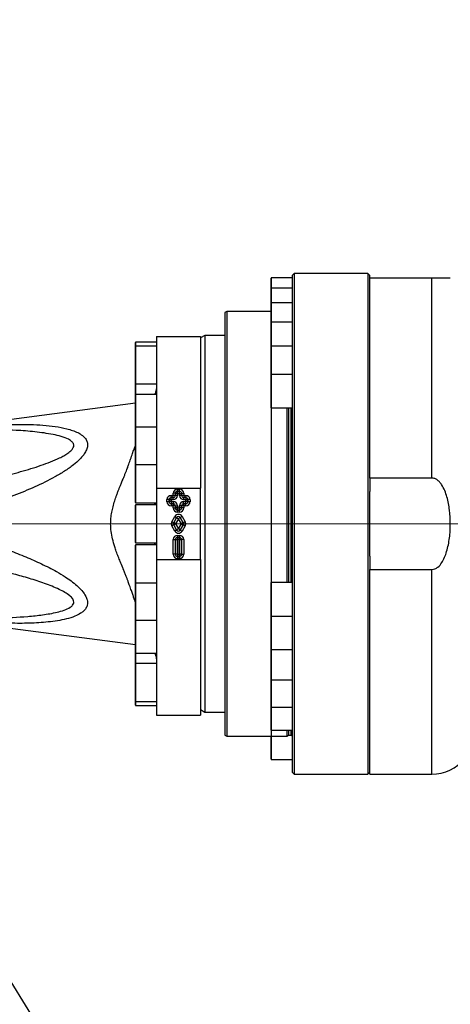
# Model space of a CAD drawing. Header units: millimetres. Extents: x -1 to 10933, y 0 to 7722.
# Tile 53 of 122: x 2173 to 2378, y 6063 to 6531. Entities that reach past the tile are written whole.
import ezdxf

# ---------------------------------------------------------------- set-up
doc = ezdxf.new("R2010")
doc.units = ezdxf.units.MM
doc.header["$LTSCALE"] = 13
doc.header["$PDSIZE"] = -1
doc.dimstyles.new('efort-st-1', dxfattribs={"dimtxt": 100, "dimasz": 100, "dimexe": 1.25, "dimexo": 0.625, "dimtad": 1, "dimdec": 0, "dimdsep": 46, "dimtxsty": 'Standard', "dimcen": 2.5, "dimclrd": 3, "dimclre": 3, "dimadec": 0, "dimazin": 0, "dimtfac": 1, "dimtmove": 0, "dimatfit": 3, "dimfxl": 1, "dimarcsym": 0})

# ---------------------------------------------------------------- blocks, each defined once
blk = doc.blocks.new('SW_CENTERMARKSYMBOL_3')
at = {"color": 0, "linetype": 'Continuous', "lineweight": 18}
blk.add_line((-5, 0), (-3257.45, 0), dxfattribs=at)
blk = doc.blocks.new('*D156')
at = {"color": 3, "lineweight": -2}
for p, q in [((353.46, 7293.88), (782.52, 7174.38)), ((3953.81, 6291.1), (878.85, 7147.54))]:
    blk.add_line(p, q, dxfattribs=at)
at = {"color": 3}
blk.add_solid([(778.05, 7158.32), (786.99, 7190.43), (878.85, 7147.54)], dxfattribs=at)
at = {"layer": 'Defpoints', "color": 0}
for p in [(878.85, 7147.54), (3953.81, 6291.1)]:
    blk.add_point(p, dxfattribs=at)
at = {"color": 0, "insert": (533.41, 7296.31), "char_height": 100, "attachment_point": 5, "rotation": 344.4363}
blk.add_mtext('R3192', dxfattribs=at)

msp = doc.modelspace()

# ---------------------------------------------------------------- linework, layer by layer
at = {"color": 7, "linetype": 'Continuous', "lineweight": 25}
for p, q in [((2292.31, 6402.99), (2292.31, 6407.94)), ((2302.31, 6408.04), (2292.41, 6408.04)), ((2303.31, 6410.1), (2302.31, 6409.1)), ((2302.31, 6409.1), (2302.31, 6173.1)), ((2338.31, 6410.1), (2303.31, 6410.1)), ((2303.31, 6410.1), (2303.31, 6173.25)), ((2339.31, 6409.1), (2338.31, 6410.1)), ((2338.31, 6410.1), (2338.31, 6173.25)), ((2339.31, 6408.1), (2339.31, 6409.1)), ((2339.31, 6408.1), (2368.81, 6408.1)), ((2339.31, 6312.83), (2339.31, 6408.1)), ((2368.81, 6312.83), (2368.81, 6408.1)), ((2292.31, 6396.1), (2292.31, 6402.99)), ((2302.31, 6403.09), (2292.41, 6403.09)), ((2292.31, 6386.82), (2292.31, 6396.1)), ((2302.31, 6396.2), (2292.41, 6396.2)), ((2271.29, 6392.09), (2270.31, 6391.53)), ((2270.31, 6391.53), (2270.31, 6190.68)), ((2292.31, 6392.09), (2271.29, 6392.09)), ((2271.29, 6392.09), (2271.29, 6190.11)), ((2292.31, 6375.37), (2292.31, 6386.82)), ((2302.31, 6386.92), (2292.41, 6386.92)), ((2237.81, 6380.1), (2237.81, 6308.09)), ((2237.81, 6380.1), (2258.81, 6380.1)), ((2260.81, 6380.6), (2258.81, 6379.45)), ((2258.81, 6380.1), (2258.81, 6308.09)), ((2270.31, 6380.6), (2260.81, 6380.6)), ((2260.81, 6380.6), (2260.81, 6202.47)), ((2227.81, 6375.46), (2227.81, 6377.31)), ((2227.81, 6357.66), (2227.81, 6375.46)), ((2237.81, 6377.41), (2227.91, 6377.41)), ((2237.81, 6375.56), (2227.91, 6375.56)), ((2292.31, 6362.05), (2292.31, 6375.37)), ((2302.31, 6375.47), (2292.41, 6375.47)), ((2292.31, 6346.25), (2292.31, 6362.05)), ((2302.31, 6362.15), (2292.41, 6362.15)), ((2227.81, 6352.53), (2227.81, 6357.66)), ((2227.91, 6357.56), (2237.81, 6357.56)), ((2227.81, 6336.86), (2227.81, 6352.53)), ((2237.81, 6352.63), (2227.91, 6352.63)), ((2227.81, 6348.52), (2162.74, 6339.96)), ((2292.31, 6346.25), (2292.31, 6263.13)), ((2292.41, 6346.15), (2302.31, 6346.15)), ((2299.81, 6346.15), (2299.81, 6263.23)), ((2300.68, 6346.15), (2300.68, 6263.23)), ((2227.81, 6319.06), (2227.81, 6336.86)), ((2237.81, 6336.96), (2227.91, 6336.96)), ((2227.81, 6301.19), (2227.81, 6318.99)), ((2237.81, 6319.09), (2227.91, 6319.09)), ((2368.81, 6312.83), (2339.31, 6312.83)), ((2339.31, 6312.83), (2339.31, 6306.43)), ((2237.81, 6308.09), (2258.81, 6308.09)), ((2237.81, 6308.09), (2237.81, 6274.11)), ((2244.83, 6304.59), (2245.83, 6304.59)), ((2244.83, 6303.59), (2244.83, 6304.59)), ((2245.83, 6304.59), (2245.83, 6305.59)), ((2246.83, 6305.59), (2245.83, 6305.59)), ((2245.83, 6303.59), (2245.83, 6304.59)), ((2246.83, 6304.59), (2245.83, 6304.59)), ((2246.83, 6305.59), (2246.83, 6304.59)), ((2246.84, 6305.57), (2246.83, 6305.59)), ((2246.83, 6304.59), (2246.84, 6304.57)), ((2246.84, 6304.57), (2246.84, 6305.57)), ((2247.84, 6305.57), (2246.84, 6305.57)), ((2247.84, 6304.57), (2246.84, 6304.57)), ((2247.83, 6307.59), (2248.79, 6307.59)), ((2247.83, 6306.59), (2247.83, 6307.59)), ((2248.79, 6306.59), (2247.83, 6306.59)), ((2247.83, 6306.59), (2247.84, 6306.57)), ((2247.84, 6306.57), (2248.77, 6306.57)), ((2247.84, 6305.57), (2247.84, 6306.57)), ((2247.84, 6305.57), (2247.84, 6304.57)), ((2248.77, 6305.57), (2247.84, 6305.57)), ((2248.77, 6306.57), (2248.79, 6306.59)), ((2248.77, 6305.57), (2248.77, 6306.57)), ((2248.77, 6304.57), (2248.77, 6305.57)), ((2248.77, 6305.57), (2249.77, 6305.57)), ((2249.77, 6304.57), (2248.77, 6304.57)), ((2248.79, 6306.59), (2248.79, 6307.59)), ((2249.79, 6305.59), (2249.77, 6305.57)), ((2249.77, 6305.57), (2249.77, 6304.57)), ((2249.77, 6304.57), (2249.79, 6304.59)), ((2249.79, 6305.59), (2250.79, 6305.59)), ((2249.79, 6304.59), (2249.79, 6305.59)), ((2250.79, 6304.59), (2249.79, 6304.59)), ((2250.79, 6305.59), (2250.79, 6304.59)), ((2250.79, 6304.59), (2251.79, 6304.59)), ((2250.79, 6304.59), (2250.79, 6303.59)), ((2251.79, 6304.59), (2251.79, 6303.59)), ((2258.81, 6274.11), (2258.81, 6308.09)), ((2339.31, 6275.77), (2339.31, 6306.43)), ((2227.81, 6282.2), (2227.81, 6300)), ((2227.91, 6301.09), (2237.81, 6301.09)), ((2237.81, 6300.1), (2227.91, 6300.1)), ((2237.81, 6300.24), (2237.32, 6300.24)), ((2242.83, 6301.62), (2242.83, 6302.59)), ((2243.83, 6302.59), (2242.83, 6302.59)), ((2243.83, 6301.62), (2242.83, 6301.62)), ((2243.83, 6302.59), (2243.83, 6301.62)), ((2243.84, 6302.57), (2243.83, 6302.59)), ((2243.83, 6301.62), (2243.84, 6301.64)), ((2243.84, 6301.64), (2243.84, 6302.57)), ((2244.84, 6302.57), (2243.84, 6302.57)), ((2244.84, 6301.64), (2243.84, 6301.64)), ((2245.83, 6303.59), (2244.83, 6303.59)), ((2244.83, 6303.59), (2244.84, 6303.57)), ((2244.84, 6300.64), (2244.83, 6300.62)), ((2244.83, 6300.62), (2245.83, 6300.62)), ((2244.83, 6300.62), (2244.83, 6299.62)), ((2244.84, 6303.57), (2245.84, 6303.57)), ((2244.84, 6302.57), (2244.84, 6303.57)), ((2245.84, 6302.57), (2244.84, 6302.57)), ((2244.84, 6302.57), (2244.84, 6301.64)), ((2244.84, 6301.64), (2244.84, 6300.64)), ((2244.84, 6301.64), (2245.84, 6301.64)), ((2245.84, 6300.64), (2244.84, 6300.64)), ((2245.84, 6303.57), (2245.83, 6303.59)), ((2245.83, 6300.62), (2245.84, 6300.64)), ((2245.83, 6300.62), (2245.83, 6299.62)), ((2245.84, 6302.57), (2245.84, 6303.57)), ((2245.84, 6301.64), (2245.84, 6300.64)), ((2250.79, 6303.59), (2250.77, 6303.57)), ((2250.77, 6303.57), (2251.77, 6303.57)), ((2250.77, 6303.57), (2250.77, 6302.57)), ((2251.77, 6302.57), (2250.77, 6302.57)), ((2250.77, 6300.64), (2250.77, 6301.64)), ((2250.77, 6301.64), (2251.77, 6301.64)), ((2250.77, 6300.64), (2250.79, 6300.62)), ((2251.77, 6300.64), (2250.77, 6300.64)), ((2251.79, 6303.59), (2250.79, 6303.59)), ((2250.79, 6299.62), (2250.79, 6300.62)), ((2250.79, 6300.62), (2251.79, 6300.62)), ((2251.77, 6303.57), (2251.79, 6303.59)), ((2251.77, 6303.57), (2251.77, 6302.57)), ((2251.77, 6301.64), (2251.77, 6302.57)), ((2252.77, 6302.57), (2251.77, 6302.57)), ((2251.77, 6300.64), (2251.77, 6301.64)), ((2252.77, 6301.64), (2251.77, 6301.64)), ((2251.79, 6300.62), (2251.77, 6300.64)), ((2251.79, 6299.62), (2251.79, 6300.62)), ((2252.79, 6302.59), (2252.77, 6302.57)), ((2252.77, 6302.57), (2252.77, 6301.64)), ((2252.77, 6301.64), (2252.79, 6301.62)), ((2253.79, 6302.59), (2252.79, 6302.59)), ((2252.79, 6301.62), (2252.79, 6302.59)), ((2253.79, 6301.62), (2252.79, 6301.62)), ((2253.79, 6302.59), (2253.79, 6301.62)), ((2245.83, 6299.62), (2244.83, 6299.62)), ((2245.83, 6298.62), (2245.83, 6299.62)), ((2246.83, 6299.62), (2245.83, 6299.62)), ((2245.83, 6298.62), (2246.83, 6298.62)), ((2246.84, 6299.64), (2246.83, 6299.62)), ((2246.83, 6299.62), (2246.83, 6298.62)), ((2246.83, 6298.62), (2246.84, 6298.64)), ((2246.84, 6298.64), (2246.84, 6299.64)), ((2246.84, 6299.64), (2247.84, 6299.64)), ((2247.84, 6298.64), (2246.84, 6298.64)), ((2247.84, 6297.64), (2247.83, 6297.62)), ((2247.83, 6296.62), (2247.83, 6297.62)), ((2247.83, 6297.62), (2248.79, 6297.62)), ((2248.79, 6296.62), (2247.83, 6296.62)), ((2247.84, 6299.64), (2247.84, 6298.64)), ((2247.84, 6297.64), (2247.84, 6298.64)), ((2247.84, 6298.64), (2248.77, 6298.64)), ((2248.77, 6297.64), (2247.84, 6297.64)), ((2248.77, 6298.64), (2248.77, 6299.64)), ((2249.77, 6299.64), (2248.77, 6299.64)), ((2248.77, 6297.64), (2248.77, 6298.64)), ((2249.77, 6298.64), (2248.77, 6298.64)), ((2248.79, 6297.62), (2248.77, 6297.64)), ((2248.79, 6296.62), (2248.79, 6297.62)), ((2249.79, 6299.62), (2249.77, 6299.64)), ((2249.77, 6299.64), (2249.77, 6298.64)), ((2249.77, 6298.64), (2249.79, 6298.62)), ((2250.79, 6299.62), (2249.79, 6299.62)), ((2249.79, 6298.62), (2249.79, 6299.62)), ((2250.79, 6298.62), (2249.79, 6298.62)), ((2250.79, 6299.62), (2250.79, 6298.62)), ((2251.79, 6299.62), (2250.79, 6299.62)), ((2245.15, 6292.1), (2246.58, 6294.57)), ((2246.02, 6291.6), (2245.15, 6292.1)), ((2246.02, 6290.6), (2245.15, 6290.1)), ((2247.44, 6294.07), (2246.02, 6291.6)), ((2246.02, 6291.6), (2246.04, 6291.6)), ((2246.02, 6290.6), (2247.44, 6288.14)), ((2246.04, 6290.6), (2246.02, 6290.6)), ((2246.04, 6291.6), (2247.44, 6294.03)), ((2246.91, 6291.1), (2246.04, 6291.6)), ((2246.91, 6291.1), (2246.04, 6290.6)), ((2247.44, 6288.17), (2246.04, 6290.6)), ((2246.58, 6294.57), (2247.44, 6294.07)), ((2248.31, 6293.53), (2246.91, 6291.1)), ((2246.91, 6291.1), (2248.31, 6288.67)), ((2247.44, 6294.03), (2247.44, 6294.07)), ((2247.44, 6294.03), (2248.31, 6293.53)), ((2249.18, 6294.03), (2248.31, 6293.53)), ((2249.71, 6291.1), (2248.31, 6293.53)), ((2248.31, 6288.67), (2249.71, 6291.1)), ((2250.04, 6294.57), (2249.18, 6294.07)), ((2250.6, 6291.6), (2249.18, 6294.07)), ((2249.18, 6294.07), (2249.18, 6294.03)), ((2249.18, 6294.03), (2250.58, 6291.6)), ((2249.18, 6288.14), (2250.6, 6290.6)), ((2250.58, 6290.6), (2249.18, 6288.17)), ((2250.58, 6291.6), (2249.71, 6291.1)), ((2249.71, 6291.1), (2250.58, 6290.6)), ((2250.04, 6294.57), (2251.47, 6292.1)), ((2250.58, 6291.6), (2250.6, 6291.6)), ((2250.6, 6290.6), (2250.58, 6290.6)), ((2251.47, 6292.1), (2250.6, 6291.6)), ((2251.47, 6290.1), (2250.6, 6290.6)), ((2246.58, 6287.64), (2245.15, 6290.1)), ((2247.44, 6288.14), (2246.58, 6287.64)), ((2248.31, 6288.67), (2247.44, 6288.17)), ((2247.44, 6288.14), (2247.44, 6288.17)), ((2249.18, 6288.17), (2248.31, 6288.67)), ((2249.18, 6288.17), (2249.18, 6288.14)), ((2249.18, 6288.14), (2250.04, 6287.64)), ((2251.47, 6290.1), (2250.04, 6287.64)), ((2227.91, 6282.1), (2237.81, 6282.1)), ((2237.81, 6281.11), (2227.91, 6281.11)), ((2237.81, 6281.96), (2237.32, 6281.96)), ((2245.83, 6276.62), (2245.83, 6283.59)), ((2245.83, 6283.59), (2246.83, 6283.59)), ((2246.83, 6283.59), (2246.83, 6276.62)), ((2246.84, 6283.57), (2246.83, 6283.59)), ((2246.84, 6276.64), (2246.84, 6283.57)), ((2246.84, 6283.57), (2247.84, 6283.57)), ((2247.83, 6285.59), (2248.79, 6285.59)), ((2247.83, 6285.59), (2247.83, 6284.59)), ((2248.79, 6284.59), (2247.83, 6284.59)), ((2247.83, 6284.59), (2247.84, 6284.57)), ((2247.84, 6284.57), (2248.77, 6284.57)), ((2247.84, 6284.57), (2247.84, 6283.57)), ((2247.84, 6283.57), (2247.84, 6276.64)), ((2248.77, 6283.57), (2247.84, 6283.57)), ((2248.77, 6284.57), (2248.79, 6284.59)), ((2248.77, 6284.57), (2248.77, 6283.57)), ((2248.77, 6283.57), (2249.77, 6283.57)), ((2248.77, 6276.64), (2248.77, 6283.57)), ((2248.79, 6285.59), (2248.79, 6284.59)), ((2249.79, 6283.59), (2249.77, 6283.57)), ((2249.77, 6283.57), (2249.77, 6276.64)), ((2249.79, 6276.62), (2249.79, 6283.59)), ((2250.79, 6283.59), (2249.79, 6283.59)), ((2250.79, 6283.59), (2250.79, 6276.62)), ((2227.81, 6263.21), (2227.81, 6281.01)), ((2246.83, 6276.62), (2245.83, 6276.62)), ((2246.83, 6276.62), (2246.84, 6276.64)), ((2247.84, 6276.64), (2246.84, 6276.64)), ((2247.84, 6276.64), (2248.77, 6276.64)), ((2247.84, 6276.64), (2247.84, 6275.64)), ((2248.77, 6276.64), (2248.77, 6275.64)), ((2249.77, 6276.64), (2248.77, 6276.64)), ((2249.77, 6276.64), (2249.79, 6276.62)), ((2249.79, 6276.62), (2250.79, 6276.62)), ((2237.81, 6274.11), (2258.81, 6274.11)), ((2237.81, 6274.11), (2237.81, 6200.1)), ((2247.84, 6275.64), (2247.83, 6275.62)), ((2247.83, 6275.62), (2248.79, 6275.62)), ((2247.83, 6275.62), (2247.83, 6274.62)), ((2248.79, 6274.62), (2247.83, 6274.62)), ((2248.77, 6275.64), (2247.84, 6275.64)), ((2248.79, 6275.62), (2248.77, 6275.64)), ((2248.79, 6275.62), (2248.79, 6274.62)), ((2258.81, 6274.11), (2258.81, 6200.1)), ((2339.31, 6275.77), (2339.31, 6269.38)), ((2339.31, 6269.38), (2368.81, 6269.38)), ((2339.31, 6172.1), (2339.31, 6269.38)), ((2227.81, 6245.35), (2227.81, 6263.15)), ((2227.91, 6263.11), (2237.81, 6263.11)), ((2292.31, 6255.23), (2292.31, 6263.13)), ((2302.31, 6263.23), (2292.41, 6263.23)), ((2292.31, 6247.33), (2292.31, 6255.23)), ((2144.46, 6244.66), (2227.81, 6233.68)), ((2227.81, 6229.68), (2227.81, 6245.36)), ((2227.91, 6245.25), (2237.81, 6245.25)), ((2292.31, 6247.32), (2292.31, 6247.31)), ((2292.31, 6239.41), (2292.31, 6247.31)), ((2292.41, 6247.23), (2302.31, 6247.23)), ((2292.31, 6231.51), (2292.31, 6239.41)), ((2227.81, 6224.54), (2227.81, 6229.68)), ((2227.91, 6229.58), (2237.81, 6229.58)), ((2292.31, 6224.86), (2292.31, 6231.51)), ((2292.41, 6231.41), (2302.31, 6231.41)), ((2227.81, 6206.74), (2227.81, 6224.54)), ((2237.81, 6224.64), (2227.91, 6224.64)), ((2292.31, 6216.96), (2292.31, 6224.86)), ((2292.31, 6211.93), (2292.31, 6216.96)), ((2292.41, 6216.86), (2302.31, 6216.86)), ((2292.31, 6204.03), (2292.31, 6211.93)), ((2227.81, 6204.9), (2227.81, 6206.75)), ((2227.91, 6206.64), (2237.81, 6206.64)), ((2227.91, 6204.8), (2237.81, 6204.8)), ((2258.81, 6202.76), (2260.81, 6201.6)), ((2260.81, 6202.47), (2260.81, 6201.6)), ((2260.81, 6201.6), (2270.31, 6201.6)), ((2292.31, 6200.96), (2292.31, 6204.03)), ((2292.41, 6203.93), (2302.31, 6203.93)), ((2237.81, 6200.1), (2258.81, 6200.1)), ((2292.31, 6193.06), (2292.31, 6200.96)), ((2292.31, 6193.06), (2292.31, 6191.08)), ((2292.41, 6192.96), (2302.31, 6192.96)), ((2299.81, 6192.96), (2299.81, 6191.08)), ((2300.68, 6192.96), (2300.68, 6191.57)), ((2270.31, 6190.68), (2271.29, 6190.11)), ((2271.29, 6190.11), (2292.31, 6190.11)), ((2292.31, 6191.08), (2292.31, 6190.1)), ((2292.31, 6179.22), (2292.31, 6190.11)), ((2292.31, 6190.1), (2299.81, 6190.1)), ((2299.81, 6191.08), (2299.81, 6190.1)), ((2299.81, 6190.1), (2300.68, 6190.6)), ((2300.68, 6191.57), (2300.68, 6190.6)), ((2300.68, 6190.6), (2301.81, 6190.6)), ((2292.41, 6179.12), (2302.31, 6179.12)), ((2302.31, 6173.1), (2303.31, 6172.1)), ((2303.31, 6173.25), (2303.31, 6172.1)), ((2303.31, 6172.1), (2338.31, 6172.1)), ((2338.31, 6173.25), (2338.31, 6172.1)), ((2338.31, 6172.1), (2339.31, 6173.1)), ((2339.31, 6172.1), (2368.81, 6172.1))]:
    msp.add_line(p, q, dxfattribs=at)
at = {"color": 8, "linetype": 'Continuous', "lineweight": 25}
for p, q in [((2292.41, 6408.04), (2292.41, 6403.09)), ((2292.41, 6403.09), (2292.41, 6396.2)), ((2292.41, 6396.2), (2292.41, 6386.92)), ((2292.41, 6386.92), (2292.41, 6375.47)), ((2227.91, 6377.41), (2227.91, 6375.56)), ((2227.91, 6375.56), (2227.91, 6357.56)), ((2292.41, 6375.47), (2292.41, 6362.15)), ((2292.41, 6362.15), (2292.41, 6346.15)), ((2227.91, 6357.56), (2227.91, 6352.63)), ((2227.91, 6352.63), (2227.91, 6336.96)), ((2301.81, 6263.23), (2301.81, 6346.15)), ((2227.91, 6336.96), (2227.91, 6319.09)), ((2227.91, 6319.09), (2227.91, 6301.09)), ((2227.91, 6300.1), (2227.91, 6282.1)), ((2227.91, 6281.11), (2227.91, 6263.11)), ((2368.81, 6172.1), (2368.81, 6269.38)), ((2227.91, 6263.11), (2227.91, 6245.25)), ((2292.41, 6263.23), (2292.41, 6255.23)), ((2292.41, 6255.23), (2292.41, 6247.23)), ((2227.91, 6245.25), (2227.91, 6229.58)), ((2292.41, 6247.23), (2292.41, 6239.41)), ((2292.41, 6239.41), (2292.41, 6231.41)), ((2227.91, 6229.58), (2227.91, 6224.64)), ((2292.41, 6231.41), (2292.41, 6224.86)), ((2227.91, 6224.64), (2227.91, 6206.64)), ((2292.41, 6224.86), (2292.41, 6216.86)), ((2292.41, 6216.86), (2292.41, 6211.93)), ((2292.41, 6211.93), (2292.41, 6203.93)), ((2227.91, 6206.64), (2227.91, 6204.8)), ((2292.41, 6203.93), (2292.41, 6200.96)), ((2292.41, 6200.96), (2292.41, 6192.96)), ((2301.81, 6191.57), (2301.81, 6192.96)), ((2292.41, 6190.1), (2292.41, 6179.12)), ((2301.81, 6190.6), (2301.81, 6191.57))]:
    msp.add_line(p, q, dxfattribs=at)
at = {"color": 7, "linetype": 'Continuous', "lineweight": 25, "flags": 128}
for points in [[(2227.81, 6319.06), (2227.81, 6319.04), (2227.81, 6319.03)], [(2227.81, 6263.18), (2227.81, 6263.17), (2227.81, 6263.15)]]:
    msp.add_lwpolyline(points, dxfattribs=at)
at = {"color": 7, "linetype": 'Continuous', "lineweight": 25}
for centre, radius, start, end in [((2292.41, 6407.94), 0.1, 90, 180), ((2292.41, 6402.99), 0.1, 90, 180), ((2292.41, 6396.1), 0.1, 90, 180), ((2292.41, 6386.82), 0.1, 90, 180), ((2227.91, 6377.31), 0.1, 90, 180), ((2227.91, 6375.46), 0.1, 90, 180), ((2292.41, 6375.37), 0.1, 90, 180), ((2292.41, 6362.05), 0.1, 90, 180), ((2227.91, 6357.66), 0.1, 180, 270), ((2227.91, 6352.53), 0.1, 90, 180), ((2292.41, 6346.25), 0.1, 180, 270), ((2227.91, 6336.86), 0.1, 90, 180), ((2227.91, 6318.99), 0.1, 90, 180), ((2245.83, 6304.59), 1, 270.0204, 359.9796), ((2247.84, 6305.57), 1, 90.0204, 179.9796), ((2248.77, 6305.57), 1, 0.0204, 89.9796), ((2250.79, 6304.59), 1, 180.0204, 269.9796), ((2227.91, 6301.19), 0.1, 180, 270), ((2227.91, 6300), 0.1, 90, 180), ((2244.84, 6302.57), 1, 90.0204, 179.9796), ((2244.84, 6301.64), 1, 180.0204, 269.9796), ((2245.83, 6299.62), 1, 0.0204, 89.9796), ((2250.79, 6299.62), 1, 90.0204, 179.9796), ((2251.77, 6302.57), 1, 0.0204, 89.9796), ((2251.77, 6301.64), 1, 270.0204, 359.9796), ((2247.84, 6298.64), 1, 180.0204, 269.9796), ((2248.77, 6298.64), 1, 270.0204, 359.9796), ((2246.91, 6291.1), 1, 150.0107, 209.9893), ((2248.31, 6293.53), 1, 30.0426, 149.9574), ((2249.71, 6291.1), 1, 330.0107, 29.9893), ((2248.31, 6288.67), 1, 210.0426, 329.9574), ((2227.91, 6282.2), 0.1, 180, 270), ((2227.91, 6281.01), 0.1, 90, 180), ((2247.84, 6283.57), 1, 90.0204, 179.9796), ((2248.77, 6283.57), 1, 0.0204, 89.9796), ((2247.84, 6276.64), 1, 180.0204, 269.9796), ((2248.77, 6276.64), 1, 270.0204, 359.9796), ((2227.91, 6263.21), 0.1, 180, 270), ((2292.41, 6263.13), 0.1, 90, 180), ((2227.91, 6245.35), 0.1, 180, 270), ((2292.41, 6247.33), 0.1, 180, 270), ((2227.91, 6229.68), 0.1, 180, 270), ((2292.41, 6231.51), 0.1, 180, 270), ((2227.91, 6224.54), 0.1, 90, 180), ((2292.41, 6216.96), 0.1, 180, 270), ((2227.91, 6206.74), 0.1, 180, 270), ((2227.91, 6204.9), 0.1, 180, 270), ((2292.41, 6204.03), 0.1, 180, 270), ((2292.41, 6193.06), 0.1, 180, 270), ((2301.81, 6190.1), 0.5, 0, 90), ((2292.41, 6179.22), 0.1, 180, 270), ((2368.81, 6192.1), 20, 270, 320.7035)]:
    msp.add_arc(centre, radius, start, end, dxfattribs=at)
for centre, major_axis, ratio, start_param, end_param in [((2244.83, 6302.59), (1.41, -1.41), 0.999695, 2.356347, 3.926839), ((2247.83, 6305.59), (1.41, -1.41), 0.999695, 2.356347, 3.926839), ((2245.84, 6304.57), (0.708, -0.708), 0.999087, 5.497939, 7.068431), ((2245.84, 6304.57), (-1.41, 1.41), 0.999695, 2.356347, 3.926839), ((2247.83, 6305.59), (0.708, -0.708), 0.999087, 2.356347, 3.926839), ((2250.77, 6304.57), (1.41, 1.41), 0.999695, 2.356347, 3.926839), ((2248.79, 6305.59), (-1.41, -1.41), 0.999695, 2.356347, 3.926839), ((2248.79, 6305.59), (0.708, 0.708), 0.999087, 5.497939, 7.068431), ((2250.77, 6304.57), (0.708, 0.708), 0.999087, 2.356347, 3.926839), ((2251.79, 6302.59), (-1.41, -1.41), 0.999695, 2.356347, 3.926839), ((2244.83, 6301.62), (1.41, 1.41), 0.999695, 2.356347, 3.926839), ((2244.83, 6302.59), (0.708, -0.708), 0.999087, 2.356347, 3.926839), ((2244.83, 6301.62), (0.708, 0.708), 0.999087, 2.356347, 3.926839), ((2245.84, 6299.64), (-1.41, -1.41), 0.999695, 2.356347, 3.926839), ((2245.84, 6299.64), (0.708, 0.708), 0.999087, 5.497939, 7.068431), ((2250.77, 6299.64), (1.41, -1.41), 0.999695, 2.356347, 3.926839), ((2250.77, 6299.64), (-0.708, 0.708), 0.999087, 5.497939, 7.068431), ((2251.79, 6302.59), (0.708, 0.708), 0.999087, 5.497939, 7.068431), ((2251.79, 6301.62), (-1.41, 1.41), 0.999695, 2.356347, 3.926839), ((2251.79, 6301.62), (-0.708, 0.708), 0.999087, 2.356347, 3.926839), ((2247.83, 6298.62), (1.41, 1.41), 0.999695, 2.356347, 3.926839), ((2248.31, 6293.57), (0, -2), 0.999391, 2.094659, 4.188526), ((2247.83, 6298.62), (0.708, 0.708), 0.999087, 2.356347, 3.926839), ((2248.79, 6298.62), (-1.41, 1.41), 0.999695, 2.356347, 3.926839), ((2248.79, 6298.62), (-0.708, 0.708), 0.999087, 2.356347, 3.926839), ((2246.89, 6291.1), (2, 0), 0.999797, 2.618082, 3.665103), ((2246.89, 6291.1), (1, 0), 0.999391, 2.618082, 3.665103), ((2248.31, 6293.57), (0, 1), 0.998176, 5.236251, 7.330119), ((2249.73, 6291.1), (1, 0), 0.999391, 5.759674, 6.806696), ((2249.73, 6291.1), (-2, 0), 0.999797, 2.618082, 3.665103), ((2248.31, 6288.64), (0, 2), 0.999391, 2.094659, 4.188526), ((2248.31, 6288.64), (0, 1), 0.998176, 2.094659, 4.188526), ((2247.83, 6283.59), (1.41, -1.41), 0.999695, 2.356347, 3.926839), ((2247.83, 6283.59), (0.708, -0.708), 0.999087, 2.356347, 3.926839), ((2248.79, 6283.59), (-1.41, -1.41), 0.999695, 2.356347, 3.926839), ((2248.79, 6283.59), (0.708, 0.708), 0.999087, 5.497939, 7.068431), ((2247.83, 6276.62), (1.41, 1.41), 0.999695, 2.356347, 3.926839), ((2247.83, 6276.62), (0.708, 0.708), 0.999087, 2.356347, 3.926839), ((2248.79, 6276.62), (-1.41, 1.41), 0.999695, 2.356347, 3.926839), ((2248.79, 6276.62), (0.708, -0.708), 0.999087, 5.497939, 7.068431)]:
    msp.add_ellipse(centre, major_axis=major_axis, ratio=ratio, start_param=start_param, end_param=end_param, dxfattribs=at)
for points, knots in [([(2368.81, 6408.1), (2368.86, 6408.1), (2369.34, 6408.1), (2370.37, 6408.1), (2372.02, 6408.1), (2373.56, 6408.1), (2374.86, 6408.1), (2376.23, 6408.1), (2377.3, 6408.1), (2377.45, 6408.1), (2377.53, 6408.1)], [0, 0, 0, 0, 0.006041, 0.057229, 0.12475, 0.235907, 0.348974, 0.464597, 0.729249, 1, 1, 1, 1]), ([(2237.81, 6355.72), (2237.74, 6354.95), (2237.61, 6353.66), (2237.08, 6352.93), (2236.87, 6352.63)], [0, 0, 0, 0, 0.592058, 1, 1, 1, 1]), ([(2161.12, 6338.09), (2163.95, 6338.2), (2169.59, 6338.41), (2177.18, 6338.35), (2183.9, 6338.03), (2189.73, 6337.43), (2194.41, 6336.54), (2197.96, 6335.51), (2200.49, 6334.49), (2202.77, 6333.11), (2204.36, 6331.45), (2205.17, 6329.4), (2205.06, 6327.34), (2204.17, 6325.27), (2202.97, 6323.51), (2201.1, 6321.41), (2198.18, 6318.87), (2194.13, 6316.04), (2188.02, 6312.46), (2180.01, 6308.52), (2170.09, 6304.46), (2163.34, 6302.15), (2159.97, 6300.99)], [0, 0, 0, 0, 0.080376, 0.160732, 0.219484, 0.278268, 0.336854, 0.367251, 0.397687, 0.427908, 0.461431, 0.482834, 0.512524, 0.535261, 0.556362, 0.577504, 0.616911, 0.664716, 0.712596, 0.808197, 0.904119, 1, 1, 1, 1]), ([(2153.44, 6311.1), (2156.77, 6311.83), (2163.42, 6313.29), (2173.3, 6315.82), (2181.33, 6318.27), (2187.5, 6320.49), (2191.13, 6322.04), (2193.88, 6323.45), (2195.86, 6324.67), (2197.43, 6325.96), (2198.4, 6327.29), (2198.61, 6328.26), (2198.42, 6329.25), (2197.69, 6330.29), (2195.69, 6331.58), (2192.61, 6332.7), (2187.22, 6333.9), (2180.05, 6334.91), (2169.56, 6335.68), (2161.95, 6335.89), (2157.36, 6336.02)], [0, 0, 0, 0, 0.105093, 0.210198, 0.315143, 0.364747, 0.414296, 0.438644, 0.462953, 0.489572, 0.506064, 0.522723, 0.529333, 0.549254, 0.574068, 0.618353, 0.662904, 0.7586, 0.854449, 1, 1, 1, 1]), ([(2368.81, 6269.38), (2368.86, 6269.38), (2369.34, 6269.38), (2370.37, 6269.62), (2372.02, 6270.67), (2373.57, 6272.61), (2374.87, 6275.14), (2376.24, 6279.05), (2377.3, 6284.4), (2377.64, 6291.02), (2377.31, 6297.55), (2376.31, 6302.85), (2374.95, 6306.93), (2373.71, 6309.34), (2372.39, 6311.06), (2371.23, 6312.09), (2369.99, 6312.72), (2369.17, 6312.8), (2368.81, 6312.83)], [0, 0, 0, 0, 0.0030192, 0.028603, 0.0623499, 0.117906, 0.1749812, 0.2322161, 0.3659102, 0.4999077, 0.6286796, 0.757214, 0.8217764, 0.886089, 0.9186348, 0.9510113, 0.9784923, 1, 1, 1, 1]), ([(2237.32, 6300.24), (2237.23, 6300.33), (2237.07, 6300.48), (2236.87, 6300.9), (2236.78, 6301.09)], [0, 0, 0, 0, 0.533942, 1, 1, 1, 1]), ([(2159.97, 6281.21), (2162.62, 6280.31), (2167.91, 6278.5), (2175.65, 6275.46), (2183.18, 6272.16), (2189.43, 6268.95), (2194.1, 6266.15), (2197.32, 6263.94), (2200, 6261.81), (2202.47, 6259.38), (2204.17, 6257.03), (2205.11, 6254.62), (2205.14, 6252.62), (2204.37, 6250.88), (2203.25, 6249.58), (2201.53, 6248.29), (2198.84, 6246.97), (2195.1, 6245.82), (2189.41, 6244.73), (2182.03, 6243.95), (2172.9, 6243.7), (2163.58, 6243.93), (2157.28, 6244.31), (2154.14, 6244.51)], [0, 0, 0, 0, 0.0705354, 0.1410587, 0.2093756, 0.2776358, 0.318047, 0.3477719, 0.3775329, 0.4070938, 0.4403082, 0.459039, 0.4872378, 0.5078584, 0.5278334, 0.5478539, 0.5810197, 0.6239595, 0.6669742, 0.7499207, 0.8331698, 0.9166869, 1, 1, 1, 1]), ([(2236.78, 6281.11), (2236.89, 6281.34), (2237.08, 6281.74), (2237.25, 6281.89), (2237.32, 6281.96)], [0, 0, 0, 0, 0.549093, 1, 1, 1, 1]), ([(2147.61, 6246.1), (2152.49, 6246.13), (2162.23, 6246.18), (2174.28, 6246.82), (2183.77, 6247.76), (2189.55, 6248.76), (2193.97, 6249.94), (2196.49, 6251.05), (2197.97, 6252.25), (2198.59, 6253.32), (2198.57, 6254.42), (2197.93, 6255.67), (2196.5, 6257.09), (2194.28, 6258.56), (2190.31, 6260.58), (2184.7, 6262.87), (2177.43, 6265.18), (2167.03, 6268.03), (2158.99, 6269.85), (2153.44, 6271.1)], [0, 0, 0, 0, 0.1394575, 0.2788331, 0.3487573, 0.4185583, 0.4539939, 0.4891445, 0.5067299, 0.5210532, 0.5354874, 0.5478639, 0.569632, 0.5979833, 0.6264669, 0.6976621, 0.7691899, 0.8407197, 1, 1, 1, 1]), ([(2236.94, 6229.58), (2236.99, 6229.52), (2237.33, 6229.12), (2237.72, 6227.98), (2237.79, 6226.86), (2237.81, 6226.49)], [0, 0, 0, 0, 0.09168, 0.698472, 1, 1, 1, 1])]:
    msp.add_open_spline(points, degree=3, knots=knots, dxfattribs=at)
at = {"color": 8, "linetype": 'Continuous', "lineweight": 25}
for points, knots in [([(2216.07, 6291.1), (2216.1, 6291.99), (2216.16, 6293.84), (2216.57, 6296.55), (2217.2, 6299.31), (2217.84, 6301.53), (2218.43, 6303.31), (2218.89, 6304.61), (2219.4, 6306.02), (2219.85, 6307.17), (2220.2, 6308.06), (2220.45, 6308.7), (2220.74, 6309.4), (2221.19, 6310.52), (2221.62, 6311.57), (2221.97, 6312.42), (2222.07, 6312.66), (2222.11, 6312.74), (2222.12, 6312.77), (2222.12, 6312.78), (2222.12, 6312.79), (2222.12, 6312.79), (2222.12, 6312.79), (2222.12, 6312.79), (2222.12, 6312.79), (2222.12, 6312.79), (2222.12, 6312.79), (2222.33, 6313.29), (2222.72, 6314.25), (2223.27, 6315.6), (2223.74, 6316.82), (2224.23, 6318.1), (2224.83, 6319.79), (2225.59, 6321.98), (2226.43, 6324.36), (2227.18, 6326.51), (2227.61, 6327.78), (2227.81, 6328.35)], [0, 0, 0, 0, 0.063975, 0.132086, 0.196823, 0.268022, 0.298985, 0.332669, 0.369092, 0.408268, 0.423238, 0.440086, 0.458817, 0.479433, 0.529723, 0.54394, 0.548311, 0.549961, 0.550506, 0.550711, 0.550794, 0.550829, 0.550844, 0.550851, 0.550854, 0.550855, 0.550856, 0.550856, 0.591788, 0.629145, 0.662918, 0.693101, 0.736631, 0.805093, 0.880404, 0.946427, 1, 1, 1, 1]), ([(2227.81, 6253.86), (2227.76, 6253.99), (2227.55, 6254.62), (2227.13, 6255.84), (2226.54, 6257.53), (2225.85, 6259.49), (2225.15, 6261.48), (2224.52, 6263.3), (2224.07, 6264.54), (2223.72, 6265.43), (2223.45, 6266.14), (2223.15, 6266.89), (2222.83, 6267.69), (2222.49, 6268.53), (2222.24, 6269.15), (2222.01, 6269.71), (2221.49, 6270.95), (2220.68, 6272.94), (2219.65, 6275.53), (2218.79, 6277.85), (2217.84, 6280.63), (2216.95, 6283.8), (2216.22, 6287.47), (2216.12, 6289.9), (2216.07, 6291.1)], [0, 0, 0, 0, 0.012602, 0.060771, 0.112123, 0.166648, 0.234952, 0.284293, 0.32105, 0.339332, 0.35885, 0.379602, 0.401587, 0.424804, 0.44925, 0.451849, 0.470506, 0.550879, 0.611752, 0.676086, 0.732054, 0.825512, 0.913842, 1, 1, 1, 1])]:
    msp.add_open_spline(points, degree=3, knots=knots, dxfattribs=at)

# ---------------------------------------------------------------- block references
at = {"color": 0, "linetype": 'Continuous', "lineweight": 18}
msp.add_blockref('SW_CENTERMARKSYMBOL_3', (3953.81, 6291.1), dxfattribs=at)

# ---------------------------------------------------------------- dimensions: what is measured, and where the dimension line sits
at = {"color": 0}
dim = msp.add_radius_dim(center=(3953.81, 6291.1), mpoint=(878.85, 7147.54), dimstyle='efort-st-1', dxfattribs=at)
dim.commit()
dim.dimension.update_dxf_attribs({"geometry": '*D156', "text_midpoint": (754.09, 7182.29), "dimtype": 164})

# ---------------------------------------------------------------- leaders
msp.add_leader([(2033.81, 6291.1), (2456.87, 5607.56), (3156.29, 5607.56)], dimstyle='efort-st-1', override={"dimgap": 0.625, "dimtad": 0}, dxfattribs=at)

doc.saveas('drawing.dxf')
